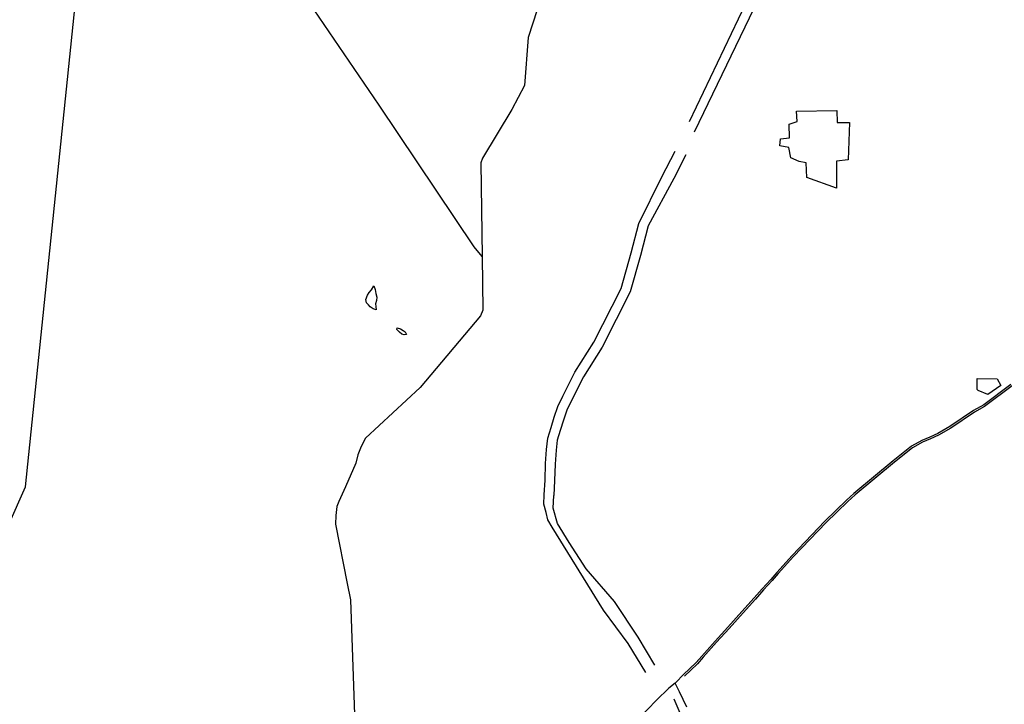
# Model space of a CAD drawing. Header units: millimetres. Extents: x 664923 to 767831, y 3118803 to 3207600.
# Tile 147 of 256: x 692367 to 697025, y 3168607 to 3171845. Entities that reach past the tile are written whole.
import ezdxf

# ---------------------------------------------------------------- set-up
doc = ezdxf.new("R2010")
doc.units = ezdxf.units.MM
for name, color, linetype in [('roads_2', 2, 'Continuous'), ('roads_3', 3, 'Continuous'), ('water', 7, 'Continuous')]:
    doc.layers.add(name, color=color, linetype=linetype)

msp = doc.modelspace()

# ---------------------------------------------------------------- linework, layer by layer
at = {"layer": 'roads_2'}
for points in [[(694553.79, 3170724.49), (694516.15, 3170771.06), (694066.49, 3171440.71), (693640.65, 3172067.32)], [(694815.31, 3171892.56), (694772.42, 3171760.35), (694755.27, 3171533.8), (694694.17, 3171419.86), (694556.42, 3171190.24), (694548.4, 3171168.2), (694553.79, 3170724.49), (694556.87, 3170471.14), (694545.77, 3170444.86), (694260.76, 3170104.86), (694002.43, 3169865.72), (693982.09, 3169826.76), (693966.02, 3169787.04), (693956.13, 3169747), (693907.69, 3169634.72), (693876.26, 3169566.14), (693867.26, 3169542.19), (693862.71, 3169500.37), (693860.21, 3169458.37), (693916.31, 3169178.71), (693931.19, 3169101.5), (693953.22, 3168469.28)]]:
    msp.add_lwpolyline(points, dxfattribs=at)
at = {"layer": 'roads_3'}
for points in [[(691372.21, 3167334.45), (692394.68, 3169635.51), (692713.94, 3172741.4), (693023.33, 3173691.59), (693432.61, 3174746.46), (693442.09, 3174997.11), (693328.92, 3175503.03)], [(695534.61, 3171363.59), (696395.55, 3173168.54), (696919.44, 3174274.18)], [(696948.8, 3174257.48), (696441.23, 3173146.14), (696247.33, 3172743.89), (696083.84, 3172404.76), (695971.24, 3172171.22), (695557.6, 3171313.26)], [(694848.19, 3169597.08), (694851.9, 3169667.74), (694854.81, 3169745.11), (694858.54, 3169812.05), (694864.49, 3169865.32), (694880.38, 3169915.43), (694895.46, 3169964.79), (694913.08, 3170015.7), (694936.18, 3170064.22), (694993.57, 3170177.76), (695083.21, 3170319.04), (695211.57, 3170574.2), (695259.1, 3170741.87), (695295.03, 3170881.16), (695404.6, 3171102.58), (695467.3, 3171223.66)], [(695518.67, 3171206.78), (695461.08, 3171094.04), (695339.12, 3170870.27), (695302.97, 3170730.12), (695254.13, 3170557.81), (695122.83, 3170296.81), (695033.17, 3170155.49), (694977, 3170044.39), (694955.22, 3169998.62), (694938.7, 3169950.86), (694923.77, 3169902.06), (694909.15, 3169855.95), (694903.83, 3169808.32), (694900.2, 3169743.02), (694897.3, 3169665.73), (694893.57, 3169594.73)], [(697055.86, 3170119.67), (696926.88, 3170022.93), (696879.06, 3169995.84), (696766.99, 3169920.13), (696709.6, 3169887.31), (696671.77, 3169869.98), (696634.42, 3169854.69), (696585.57, 3169827.58), (696499.33, 3169757.86), (696312.85, 3169603.54), (696278.31, 3169572.12), (696175.28, 3169472.3), (696020.43, 3169310.92), (695948.79, 3169230.84), (695919.66, 3169197.58), (695878.92, 3169153.61), (695841.42, 3169110.1), (695782.74, 3169045.2), (695716.88, 3168971.29), (695656.99, 3168905.56), (695593.52, 3168834.91), (695566.38, 3168804.53), (695505.54, 3168746.47)], [(697060.92, 3170112.91), (696931.54, 3170015.88), (696883.54, 3169988.69), (696771.48, 3169912.98), (696713.49, 3169879.82), (696675.15, 3169862.25), (696638.1, 3169847.1), (696590.34, 3169820.59), (696504.71, 3169751.36), (696318.42, 3169597.2), (696284.12, 3169566), (696181.3, 3169466.37), (696026.66, 3169305.22), (695955.14, 3169225.27), (695925.97, 3169191.96), (695885.25, 3169148.02), (695847.78, 3169104.54), (695789.06, 3169039.59), (695723.18, 3168965.66), (695663.29, 3168899.92), (695599.84, 3168829.31), (695572.48, 3168798.68), (695511.4, 3168740.39)], [(694846.01, 3169553.22), (694848.19, 3169597.08)], [(694890.35, 3169535.15), (694893.57, 3169594.73)], [(695329.41, 3168756.86), (695244.84, 3168894.6), (695128.24, 3169051.67), (694885.54, 3169444.8), (694865.04, 3169478.91), (694857.15, 3169514.79), (694846.01, 3169553.22)], [(695371.21, 3168792.22), (695292.29, 3168924.93), (695180.45, 3169093.32), (695046.56, 3169247.83), (694965.48, 3169371.53), (694911.49, 3169462.38), (694890.35, 3169535.15)], [(695471.57, 3168710.7), (695505.54, 3168746.47)], [(695505.54, 3168746.47)], [(695471.57, 3168710.7), (695467.22, 3168707.19), (695437.24, 3168682.99), (695378.49, 3168625.58), (695294.55, 3168537.35)], [(695522.07, 3168593.2), (695488.32, 3168665.71), (695467.22, 3168707.19)], [(695461.65, 3168633.18), (695521.36, 3168491.79), (695499.2, 3168386.55), (695465.82, 3168201.69), (695401.43, 3168042.5), (695354.64, 3167745.05), (695363.14, 3167463.5), (695371.78, 3167404.16), (695384.9, 3167366.8), (695411, 3167324.49), (695428.39, 3167274.6), (695448.79, 3167206.55), (695456.59, 3167144.37), (695462.46, 3166882.67)]]:
    msp.add_lwpolyline(points, dxfattribs=at)
at = {"layer": 'water'}
for points in [[(696087.51, 3171168.94), (696053.84, 3171174.64), (696014.01, 3171191.39), (696004.47, 3171240.6), (695962.38, 3171248.24), (695966.01, 3171281.7), (696007.89, 3171286.58), (696006.8, 3171351.27), (696044.36, 3171364.43), (696041.45, 3171412.38), (696232.33, 3171415.58), (696233.28, 3171359.24), (696292.35, 3171358.88), (696286.61, 3171182.72), (696230.07, 3171175.5), (696230.42, 3171048.91), (696090.79, 3171098.01), (696087.51, 3171168.94)], [(694042.46, 3170586.48), (694047.64, 3170569.19), (694052.15, 3170549.81), (694055.93, 3170532.51), (694054.79, 3170516.5), (694050.16, 3170501.14), (694051.07, 3170488.64), (694053.44, 3170472.01), (694037.98, 3170478), (694024.55, 3170487.51), (694016.01, 3170496.4), (694007.48, 3170505.3), (694003.72, 3170521.91), (694011.76, 3170542.19), (694019.92, 3170555.53), (694031.6, 3170567.54), (694042.46, 3170586.48)], [(694152.98, 3170387.09), (694168.77, 3170383.59), (694180.78, 3170375.45), (694189.97, 3170368.66), (694196.65, 3170356.54), (694185.31, 3170354.68), (694174.08, 3170357.96), (694162.74, 3170367.5), (694150.67, 3170379.81), (694152.98, 3170387.09)], [(696895.52, 3170096.1), (696896.75, 3170147.79), (696991.19, 3170146.78), (697007.46, 3170115.21), (696947.33, 3170071.92), (696901.38, 3170090.46), (696895.52, 3170096.1)]]:
    msp.add_lwpolyline(points, close=True, dxfattribs=at)

doc.saveas('drawing.dxf')
